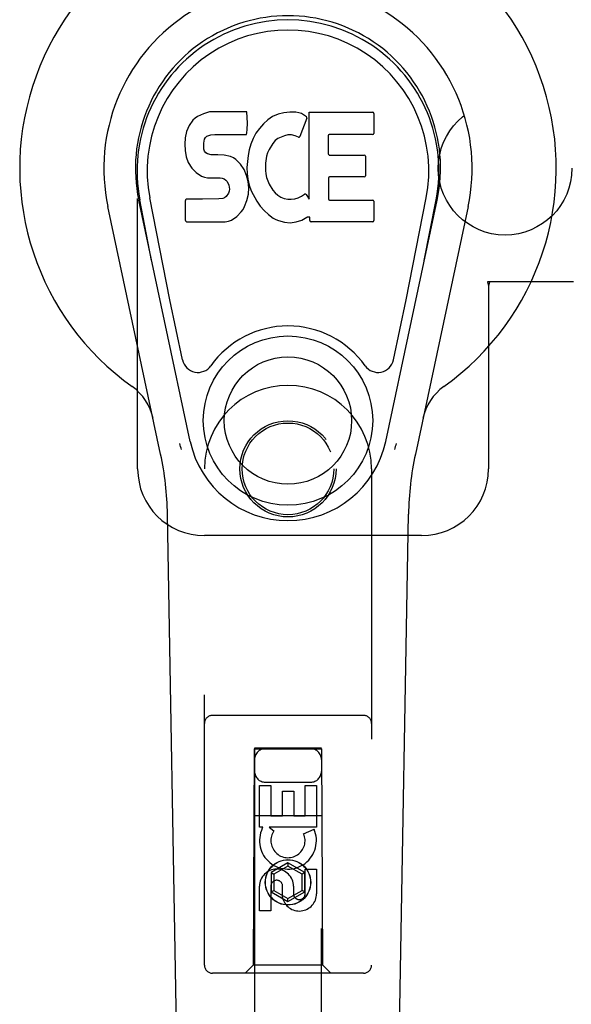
# Model space of a CAD drawing. Header units: inches. Extents: x 0 to 184, y 0 to 119.
# Tile 9 of 116: x 77.59 to 79.66, y 41.82 to 45.51. Entities that reach past the tile are written whole.
import ezdxf

# ---------------------------------------------------------------- set-up
doc = ezdxf.new("R2010")
doc.units = ezdxf.units.IN
doc.header["$LTSCALE"] = 10.121375
doc.header["$MEASUREMENT"] = 0
doc.linetypes.add('HIDDEN', pattern=[0.2, 0.1, -0.1])
doc.layers.add('DOOR_ASSEMBLY', color=7, linetype='CONTINUOUS')
doc.layers.add('SUBPANEL', color=7, linetype='CONTINUOUS')

msp = doc.modelspace()

# ---------------------------------------------------------------- linework, layer by layer
at = {"layer": 'DOOR_ASSEMBLY', "color": 8, "linetype": 'HIDDEN'}
for p, q in [((78.036, 43.8266), (78.036, 46.0766)), ((79.6665, 44.5266), (79.3455, 44.5266)), ((79.3455, 44.5266), (79.3485, 44.5097)), ((79.3529, 44.5266), (79.3485, 44.5097)), ((79.3485, 44.5097), (79.3485, 43.8266)), ((78.286, 41.9691), (78.286, 43.8266)), ((78.911, 43.8266), (78.911, 41.9691)), ((79.0985, 43.5766), (78.286, 43.5766)), ((78.881, 42.9041), (78.316, 42.9041)), ((78.472, 42.7791), (78.4685, 41.9691)), ((78.472, 42.7791), (78.725, 42.7791)), ((78.7235, 42.7809), (78.4735, 42.7809)), ((78.4735, 42.7809), (78.4735, 14.7791)), ((78.7235, 42.7778), (78.4735, 42.7778)), ((78.7235, 14.7791), (78.7235, 42.7809)), ((78.7285, 41.9691), (78.725, 42.7791)), ((78.492, 42.6412), (78.5344, 42.6412)), ((78.492, 42.4851), (78.492, 42.6412)), ((78.5135, 42.6541), (78.6835, 42.6541)), ((78.5344, 42.6412), (78.5344, 42.5277)), ((78.6627, 42.6412), (78.7052, 42.6412)), ((78.6627, 42.5277), (78.6627, 42.6412)), ((78.7052, 42.6412), (78.7052, 42.4851)), ((78.5779, 42.6199), (78.6203, 42.6199)), ((78.5779, 42.5277), (78.5779, 42.6199)), ((78.6203, 42.6199), (78.6203, 42.5277)), ((78.471, 42.5291), (78.7261, 42.5291)), ((78.5344, 42.5277), (78.5779, 42.5277)), ((78.6203, 42.5277), (78.6627, 42.5277)), ((78.5042, 42.4851), (78.492, 42.4851)), ((78.5025, 42.4816), (78.5042, 42.4851)), ((78.7052, 42.4851), (78.5276, 42.4851)), ((78.5276, 42.4851), (78.5461, 42.4721)), ((78.6571, 42.4607), (78.6962, 42.4776)), ((78.5985, 42.3516), (78.536, 42.3155)), ((78.5985, 42.34), (78.546, 42.3097)), ((78.661, 42.3155), (78.5985, 42.3516)), ((78.5985, 42.3516), (78.5985, 42.34)), ((78.651, 42.3097), (78.5985, 42.34)), ((78.536, 42.3155), (78.546, 42.3097)), ((78.536, 42.3155), (78.536, 42.2433)), ((78.546, 42.3097), (78.546, 42.2491)), ((78.661, 42.3155), (78.651, 42.3097)), ((78.651, 42.2491), (78.651, 42.3097)), ((78.661, 42.2433), (78.661, 42.3155)), ((78.6627, 42.3288), (78.7052, 42.3288)), ((78.6627, 42.2364), (78.6627, 42.3288)), ((78.7052, 42.3288), (78.7052, 42.2364)), ((78.5779, 42.2226), (78.5779, 42.2689)), ((78.492, 42.1725), (78.492, 42.265)), ((78.5344, 42.265), (78.5344, 42.1725)), ((78.536, 42.2433), (78.546, 42.2491)), ((78.536, 42.2433), (78.5985, 42.2072)), ((78.546, 42.2491), (78.5985, 42.2188)), ((78.5985, 42.2188), (78.651, 42.2491)), ((78.5985, 42.2072), (78.661, 42.2433)), ((78.6189, 42.265), (78.6189, 42.2364)), ((78.661, 42.2433), (78.651, 42.2491)), ((78.5985, 42.2072), (78.5985, 42.2188)), ((78.5344, 42.1725), (78.492, 42.1725)), ((78.881, 41.9391), (78.316, 41.9391)), ((78.4685, 41.9691), (78.4385, 41.9391)), ((78.7285, 41.9691), (78.4685, 41.9691)), ((78.7285, 41.9691), (78.7585, 41.9391))]:
    msp.add_line(p, q, dxfattribs=at)
at = {"layer": 'DOOR_ASSEMBLY', "color": 7, "linetype": 'Continuous'}
for p, q in [((78.2604, 45.1459), (78.2508, 45.1394)), ((78.2821, 45.1557), (78.2604, 45.1459)), ((78.3054, 45.163), (78.2821, 45.1557)), ((78.445, 45.163), (78.3054, 45.163)), ((78.4467, 45.1202), (78.445, 45.163)), ((78.5409, 45.1456), (78.5227, 45.1327)), ((78.5613, 45.1545), (78.5409, 45.1456)), ((78.5831, 45.1594), (78.5613, 45.1545)), ((78.6052, 45.1615), (78.5831, 45.1594)), ((78.6278, 45.1611), (78.6052, 45.1615)), ((78.6389, 45.1594), (78.6278, 45.1611)), ((78.6494, 45.1561), (78.6389, 45.1594)), ((78.6681, 45.144), (78.6494, 45.1561)), ((78.6783, 45.161), (78.9151, 45.161)), ((78.6783, 44.8358), (78.6783, 45.161)), ((78.9196, 45.1565), (78.9196, 45.0821)), ((78.2286, 45.1118), (78.2193, 45.0892)), ((78.2423, 45.1314), (78.2286, 45.1118)), ((78.2508, 45.1394), (78.2423, 45.1314)), ((78.4458, 45.0964), (78.4467, 45.1202)), ((78.5064, 45.1174), (78.4917, 45.1007)), ((78.5227, 45.1327), (78.5064, 45.1174)), ((78.6695, 45.1389), (78.6433, 45.0707)), ((78.2142, 45.0659), (78.2124, 45.0422)), ((78.2193, 45.0892), (78.2142, 45.0659)), ((78.2862, 45.0606), (78.2893, 45.0672)), ((78.2893, 45.0672), (78.2951, 45.0721)), ((78.2951, 45.0721), (78.3094, 45.0765)), ((78.3094, 45.0765), (78.3243, 45.0777)), ((78.3243, 45.0777), (78.4372, 45.0777)), ((78.4372, 45.0777), (78.4428, 45.0782)), ((78.4428, 45.0782), (78.4446, 45.0836)), ((78.4446, 45.0836), (78.4458, 45.0964)), ((78.4787, 45.0825), (78.4679, 45.063)), ((78.4917, 45.1007), (78.4787, 45.0825)), ((78.5856, 45.0731), (78.5607, 45.0626)), ((78.5984, 45.0764), (78.5856, 45.0731)), ((78.6117, 45.0762), (78.5984, 45.0764)), ((78.6249, 45.0731), (78.6117, 45.0762)), ((78.6373, 45.0682), (78.6249, 45.0731)), ((78.7484, 45.0731), (78.7484, 45.0057)), ((78.9151, 45.0776), (78.7529, 45.0776)), ((78.2124, 45.0422), (78.2132, 45.0183)), ((78.2835, 45.0305), (78.2841, 45.0455)), ((78.2842, 45.0229), (78.2835, 45.0305)), ((78.2841, 45.0455), (78.2862, 45.0606)), ((78.4594, 45.0423), (78.4533, 45.0209)), ((78.4679, 45.063), (78.4594, 45.0423)), ((78.5417, 45.0447), (78.5276, 45.0215)), ((78.55, 45.0551), (78.5417, 45.0447)), ((78.5607, 45.0626), (78.55, 45.0551)), ((78.2132, 45.0183), (78.2171, 44.9948)), ((78.2171, 44.9948), (78.2255, 44.9726)), ((78.2865, 45.0158), (78.2842, 45.0229)), ((78.291, 45.0098), (78.2865, 45.0158)), ((78.2971, 45.0054), (78.291, 45.0098)), ((78.3116, 45.0013), (78.2971, 45.0054)), ((78.3356, 45.0021), (78.3116, 45.0013)), ((78.3595, 45.0009), (78.3356, 45.0021)), ((78.383, 44.9958), (78.3595, 45.0009)), ((78.394, 44.991), (78.383, 44.9958)), ((78.4492, 44.999), (78.4446, 44.9546)), ((78.4533, 45.0209), (78.4492, 44.999)), ((78.518, 44.9971), (78.5147, 44.9703)), ((78.5217, 45.0097), (78.518, 44.9971)), ((78.5276, 45.0215), (78.5217, 45.0097)), ((78.7529, 45.0012), (78.8841, 45.0012)), ((78.8886, 44.9967), (78.8886, 44.9236)), ((78.2255, 44.9726), (78.2383, 44.9524)), ((78.4038, 44.9841), (78.394, 44.991)), ((78.421, 44.9673), (78.4038, 44.9841)), ((78.4341, 44.9472), (78.421, 44.9673)), ((78.5147, 44.9703), (78.514, 44.9434)), ((78.2383, 44.9524), (78.2547, 44.9351)), ((78.2547, 44.9351), (78.2745, 44.9219)), ((78.2745, 44.9219), (78.2856, 44.9178)), ((78.4435, 44.9251), (78.4341, 44.9472)), ((78.4497, 44.902), (78.4435, 44.9251)), ((78.4446, 44.9546), (78.4455, 44.9324)), ((78.4455, 44.9324), (78.4486, 44.9103)), ((78.514, 44.9434), (78.5153, 44.9302)), ((78.5153, 44.9302), (78.5184, 44.9173)), ((78.8841, 44.9191), (78.7541, 44.9191)), ((78.2856, 44.9178), (78.2973, 44.9158)), ((78.2973, 44.9158), (78.3448, 44.9153)), ((78.3448, 44.9153), (78.3524, 44.9146)), ((78.3524, 44.9146), (78.3593, 44.9122)), ((78.3593, 44.9122), (78.3654, 44.9076)), ((78.3654, 44.9076), (78.3703, 44.9016)), ((78.3703, 44.9016), (78.3768, 44.8881)), ((78.3768, 44.8881), (78.3793, 44.8729)), ((78.4486, 44.9103), (78.4532, 44.8884)), ((78.4523, 44.8781), (78.4497, 44.902)), ((78.4532, 44.8884), (78.4602, 44.8674)), ((78.5184, 44.9173), (78.5286, 44.8925)), ((78.5286, 44.8925), (78.5419, 44.8694)), ((78.7497, 44.9147), (78.7497, 44.8371)), ((78.3666, 44.8464), (78.3611, 44.8412)), ((78.3759, 44.8585), (78.3666, 44.8464)), ((78.3785, 44.8654), (78.3759, 44.8585)), ((78.3793, 44.8729), (78.3785, 44.8654)), ((78.4444, 44.831), (78.4507, 44.8541)), ((78.4507, 44.8541), (78.4523, 44.8781)), ((78.4602, 44.8674), (78.4816, 44.8281)), ((78.5419, 44.8694), (78.5506, 44.8593)), ((78.5506, 44.8593), (78.5607, 44.8505)), ((78.5607, 44.8505), (78.5719, 44.8431)), ((78.6368, 44.8414), (78.649, 44.8469)), ((78.649, 44.8469), (78.66, 44.8544)), ((78.6664, 44.8533), (78.6783, 44.8358)), ((78.122, 43.882), (77.9247, 44.808)), ((78.2327, 43.9291), (78.0402, 44.8326)), ((78.0884, 44.6063), (78.0441, 44.8334)), ((78.1559, 44.4595), (78.0814, 44.8407)), ((78.2149, 44.7564), (78.2149, 44.8313)), ((78.2787, 44.8363), (78.2194, 44.8357)), ((78.3395, 44.8366), (78.2787, 44.8363)), ((78.3547, 44.8378), (78.3395, 44.8366)), ((78.3611, 44.8412), (78.3547, 44.8378)), ((78.4304, 44.7978), (78.4358, 44.8086)), ((78.4358, 44.8086), (78.4444, 44.831)), ((78.4816, 44.8281), (78.4942, 44.8097)), ((78.4942, 44.8097), (78.5088, 44.793)), ((78.5719, 44.8431), (78.5843, 44.8382)), ((78.5843, 44.8382), (78.5975, 44.8359)), ((78.5975, 44.8359), (78.6109, 44.8354)), ((78.6109, 44.8354), (78.624, 44.8374)), ((78.624, 44.8374), (78.6368, 44.8414)), ((78.7541, 44.8326), (78.9157, 44.8326)), ((78.9202, 44.8282), (78.9202, 44.756)), ((78.9643, 43.9291), (79.1569, 44.8326)), ((79.0411, 44.4595), (79.1157, 44.8407)), ((79.2724, 44.808), (79.0751, 43.882)), ((79.1086, 44.6063), (79.153, 44.8334)), ((78.4067, 44.771), (78.4237, 44.7879)), ((78.4237, 44.7879), (78.4304, 44.7978)), ((78.5088, 44.793), (78.5253, 44.778)), ((78.5253, 44.778), (78.543, 44.7643)), ((78.2198, 44.7516), (78.3638, 44.7516)), ((78.3638, 44.7516), (78.3757, 44.7532)), ((78.3757, 44.7532), (78.3869, 44.7572)), ((78.3869, 44.7572), (78.4067, 44.771)), ((78.543, 44.7643), (78.5528, 44.7592)), ((78.5528, 44.7592), (78.5633, 44.7555)), ((78.5633, 44.7555), (78.5851, 44.7499)), ((78.5851, 44.7499), (78.6071, 44.7474)), ((78.6071, 44.7474), (78.6292, 44.7505)), ((78.6292, 44.7505), (78.6505, 44.7572)), ((78.6505, 44.7572), (78.6694, 44.7689)), ((78.6694, 44.7689), (78.6697, 44.769)), ((78.6802, 44.769), (78.6697, 44.769)), ((78.6802, 44.756), (78.6802, 44.769)), ((78.9157, 44.7516), (78.6846, 44.7516)), ((78.2039, 44.2344), (78.1559, 44.4595)), ((78.9932, 44.2344), (79.0411, 44.4595)), ((78.22, 39.5171), (78.1478, 43.6565)), ((78.977, 39.5171), (79.0493, 43.6565))]:
    msp.add_line(p, q, dxfattribs=at)
for points in [[(78.2003, 43.8987), (78.1985, 43.9042), (78.1969, 43.9097), (78.1955, 43.9153), (78.1942, 43.9209)], [(79.0028, 43.9209), (79.0016, 43.9153), (79.0001, 43.9097), (78.9985, 43.9042), (78.9968, 43.8987)]]:
    msp.add_lwpolyline(points, dxfattribs=at)
for radius in [0.3169, 0.2382]:
    msp.add_circle((78.5985, 44.0071), radius, dxfattribs=at)
at = {"layer": 'DOOR_ASSEMBLY', "color": 8, "linetype": 'HIDDEN'}
for centre, radius in [((78.5985, 43.8266), 0.18), ((78.5985, 43.8266), 0.1715), ((78.5985, 42.2791), 0.085), ((78.5985, 42.2791), 0.0845)]:
    msp.add_circle(centre, radius, dxfattribs=at)
at = {"layer": 'DOOR_ASSEMBLY', "color": 7, "linetype": 'Continuous'}
for centre, radius, start, end in [((78.5985, 44.9516), 1.0039, 305.5066, 234.4934), ((78.5985, 44.9516), 0.689, 347.9703, 192.0297), ((78.5985, 44.9516), 0.5709, 347.9703, 192.0297), ((78.5985, 44.9418), 0.5269, 348.9402, 191.0594), ((78.6653, 45.1405), 0.00448, 339.0016, 51.8729), ((78.9151, 45.1565), 0.00448, 0, 90), ((78.6392, 45.0723), 0.00448, 246.1578, 339.0016), ((78.7529, 45.0731), 0.00448, 90, 180), ((78.9151, 45.0821), 0.00448, 270, 360), ((78.7529, 45.0057), 0.00448, 180, 270), ((78.8841, 44.9967), 0.00448, 0, 90), ((78.7541, 44.9147), 0.00448, 90, 180), ((78.8841, 44.9236), 0.00448, 270, 360), ((78.6627, 44.8508), 0.00448, 34.0893, 127.3444), ((78.2194, 44.8313), 0.00448, 90, 180.0119), ((78.7541, 44.8371), 0.00448, 180, 270), ((78.9157, 44.8282), 0.00448, 0, 90), ((78.2198, 44.7564), 0.00483, 180, 270), ((78.6846, 44.756), 0.00448, 180, 270), ((78.9157, 44.756), 0.00448, 270, 360), ((78.5985, 44.0071), 0.3543, 35.4237, 144.5763), ((78.2617, 44.2467), 0.0591, 192.0297, 324.5763), ((78.9354, 44.2467), 0.0591, 215.4237, 347.9703), ((77.9011, 43.9741), 0.1969, 12.0297, 54.4934), ((79.2959, 43.9741), 0.1969, 125.5066, 167.9703), ((78.5985, 44.0071), 0.374, 192.0297, 347.9703), ((76.9668, 43.6359), 1.1811, 1, 12.0297), ((80.2302, 43.6359), 1.1811, 167.9703, 179)]:
    msp.add_arc(centre, radius, start, end, dxfattribs=at)
at = {"layer": 'DOOR_ASSEMBLY', "color": 8, "linetype": 'HIDDEN'}
for centre, radius, start, end in [((78.5985, 43.8266), 0.3125, 0, 180), ((78.286, 43.8266), 0.25, 180, 270), ((79.0985, 43.8266), 0.25, 270, 360), ((78.316, 42.8741), 0.03, 90, 180), ((78.881, 42.8741), 0.03, 0, 90), ((78.5135, 42.7391), 0.04, 90, 180), ((78.6835, 42.7391), 0.04, 0, 90), ((78.5135, 42.6941), 0.04, 180, 270), ((78.6835, 42.6941), 0.04, 270, 360), ((78.5984, 42.4353), 0.1065, 154.2636, 23.4027), ((78.5984, 42.4353), 0.0639, 144.8895, 23.4026), ((78.5554, 42.265), 0.0635, 0, 180), ((78.5563, 42.265), 0.0219, 10.307, 180), ((78.6408, 42.2363), 0.0644, 192.2995, 0.0775), ((78.6408, 42.2364), 0.0219, 179.9011, 360), ((78.316, 41.9691), 0.03, 180, 270), ((78.881, 41.9691), 0.03, 270, 360)]:
    msp.add_arc(centre, radius, start, end, dxfattribs=at)
at = {"layer": 'DOOR_ASSEMBLY', "color": 7, "linetype": 'Continuous'}
msp.add_ellipse((78.5985, 44.9417), major_axis=(0, 0.565), ratio=0.999848, start_param=-1.76365, end_param=1.76365, dxfattribs=at)
at = {"layer": 'SUBPANEL', "color": 8, "linetype": 'HIDDEN'}
msp.add_circle((79.411, 44.9516), 0.25, dxfattribs=at)

doc.saveas('drawing.dxf')
